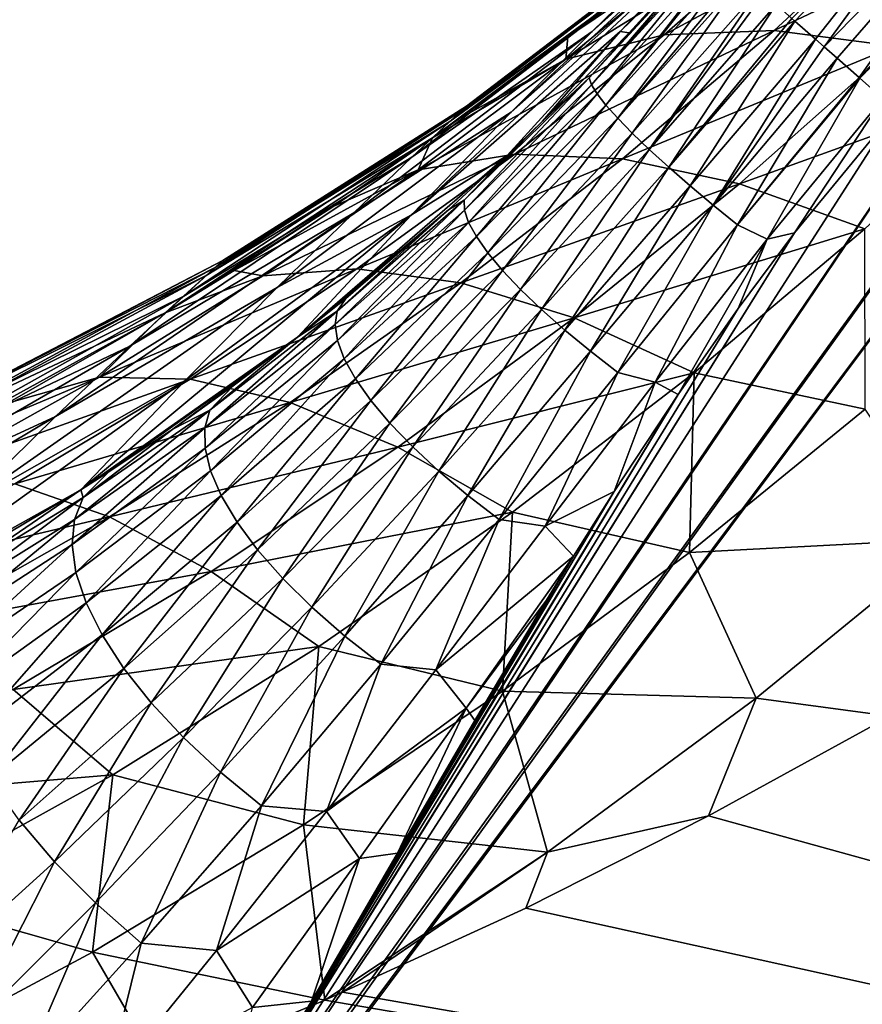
# Model space of a CAD drawing. Header units: metres. Extents: x -90 to 304, y -90 to 74.
# Tile 84 of 256: x -18.41 to -13.34, y 12.18 to 18.11. Entities that reach past the tile are written whole.
import ezdxf

# ---------------------------------------------------------------- set-up
doc = ezdxf.new("R2010")
doc.units = ezdxf.units.M
doc.layers.add('solid_21662050_350', color=7, linetype='CONTINUOUS')

msp = doc.modelspace()

# ---------------------------------------------------------------- linework, layer by layer
at = {"layer": 'solid_21662050_350'}
for points in [[(-19.268469, 8.17425, -22.5), (-18.604233, 9.089856, -22.5), (-10.361997, 20.102474, -22.5)], [(-10.246413, 5.728846, -22.5), (-19.268469, 8.17425, -22.5), (-10.361997, 20.102474, -22.5)], [(-18.604233, 9.089856, -22.5), (-11.085687, 19.540852, -22.5), (-10.361997, 20.102474, -22.5)], [(-18.604233, 9.089856, -22.5), (-18.146162, 9.766999, -22.5), (-11.085687, 19.540852, -22.5)], [(-18.146162, 9.766999, -22.5), (-12.28031, 18.467085, -22.5), (-11.085687, 19.540852, -22.5)], [(-14.962781, 18.035757, -10.209469), (-13.351888, 19.517658, -7.111679), (-13.709026, 19.16132, -10.664798)], [(-14.962781, 18.035757, -10.209469), (-14.605351, 18.384077, -6.678122), (-13.351888, 19.517658, -7.111679)], [(-13.742507, 18.09811, -22.263115), (-13.760638, 18.114073, -22.247314), (-12.483514, 19.425463, -22.247913)], [(-13.619419, 17.989752, -22.354221), (-13.742507, 18.09811, -22.263115), (-12.483514, 19.425463, -22.247913)], [(-13.566426, 17.9431, -22.385645), (-13.619419, 17.989752, -22.354221), (-12.483514, 19.425463, -22.247913)], [(-12.3067, 19.235313, -22.386408), (-13.566426, 17.9431, -22.385645), (-12.483514, 19.425463, -22.247913)], [(-13.488745, 17.874714, -22.42415), (-13.566426, 17.9431, -22.385645), (-12.3067, 19.235313, -22.386408)], [(-13.355664, 17.757557, -22.470976), (-13.488745, 17.874714, -22.42415), (-12.3067, 19.235313, -22.386408)], [(-12.114873, 19.029018, -22.471527), (-13.355664, 17.757557, -22.470976), (-12.3067, 19.235313, -22.386408)], [(-15.450736, 17.548962, -13.67552), (-13.709026, 19.16132, -10.664798), (-14.197833, 18.662148, -14.140427)], [(-15.450736, 17.548962, -13.67552), (-14.962781, 18.035757, -10.209469), (-13.709026, 19.16132, -10.664798)], [(-13.352519, 17.754789, -22.471806), (-13.355664, 17.757557, -22.470976), (-12.114873, 19.029018, -22.471527)], [(-13.212932, 17.631905, -22.496426), (-13.352519, 17.754789, -22.471806), (-12.114873, 19.029018, -22.471527)], [(-14.794068, 18.034233, -17.533648), (-13.976111, 18.87122, -17.704971), (-14.261146, 18.55467, -21)], [(-14.794068, 18.034233, -17.533648), (-14.197833, 18.662148, -14.140427), (-13.976111, 18.87122, -17.704971)], [(-13.008759, 18.835724, 7.591557), (-13.682884, 18.756523, 6.589083), (-14.530418, 18.015104, 7.540387)], [(-13.867091, 18.041433, 8.560758), (-13.008759, 18.835724, 7.591557), (-14.530418, 18.015104, 7.540387)], [(-12.267442, 18.797756, 8.547945), (-13.008759, 18.835724, 7.591557), (-13.867091, 18.041433, 8.560758)], [(-13.141312, 17.947651, 9.533537), (-12.267442, 18.797756, 8.547945), (-13.867091, 18.041433, 8.560758)], [(-13.682884, 18.756523, 6.589083), (-14.280449, 18.561258, 5.554453), (-15.122074, 17.869034, 6.486605)], [(-14.530418, 18.015104, 7.540387), (-13.682884, 18.756523, 6.589083), (-15.122074, 17.869034, 6.486605)], [(-16.050703, 16.931465, -17.062399), (-14.197833, 18.662148, -14.140427), (-14.794068, 18.034233, -17.533648)], [(-16.050703, 16.931465, -17.062399), (-15.450736, 17.548962, -13.67552), (-14.197833, 18.662148, -14.140427)], [(-15.755175, 17.552849, 2.471931), (-14.437166, 18.545696, 4.095213), (-14.336348, 18.641827, 0.499006)], [(-15.720367, 17.585238, -0.783346), (-15.755175, 17.552849, 2.471931), (-14.336348, 18.641827, 0.499006)], [(-15.720367, 17.585238, -0.783346), (-14.336348, 18.641827, 0.499006), (-14.393383, 18.587486, -3.100742)], [(-15.819392, 17.492926, -4.033982), (-14.393383, 18.587486, -3.100742), (-14.605351, 18.384077, -6.678122)], [(-15.819392, 17.492926, -4.033982), (-15.720367, 17.585238, -0.783346), (-14.393383, 18.587486, -3.100742)], [(-15.122074, 17.869034, 6.486605), (-14.280449, 18.561258, 5.554453), (-15.109307, 18.002071, 4.854836)], [(-14.280449, 18.561258, 5.554453), (-14.467103, 18.520588, 4.130107), (-15.109307, 18.002071, 4.854836)], [(-15.755175, 17.552849, 2.471931), (-14.467103, 18.520588, 4.130107), (-14.437166, 18.545696, 4.095213)], [(-15.755175, 17.552849, 2.471931), (-15.109307, 18.002071, 4.854836), (-14.467103, 18.520588, 4.130107)], [(-14.981607, 17.75511, -21.144266), (-14.741548, 18.026978, -20.982033), (-14.261146, 18.55467, -21)], [(-14.981607, 17.75511, -21.144266), (-14.261146, 18.55467, -21), (-14.252343, 18.546942, -21.187082)], [(-14.967025, 17.714279, -21.334478), (-14.981607, 17.75511, -21.144266), (-14.252343, 18.546942, -21.187082)], [(-14.967025, 17.714279, -21.334478), (-14.252343, 18.546942, -21.187082), (-14.239088, 18.535273, -21.295387)], [(-14.967025, 17.714279, -21.334478), (-14.239088, 18.535273, -21.295387), (-14.226076, 18.523817, -21.371407)], [(-14.933133, 17.659781, -21.518711), (-14.967025, 17.714279, -21.334478), (-14.226076, 18.523817, -21.371407)], [(-14.933133, 17.659781, -21.518711), (-14.226076, 18.523817, -21.371407), (-14.182748, 18.485674, -21.549904)], [(-14.741548, 18.026978, -20.982033), (-14.794068, 18.034233, -17.533648), (-14.261146, 18.55467, -21)], [(-18.146162, 9.766999, -22.5), (-17.680391, 10.491413, -22.5), (-12.28031, 18.467085, -22.5)], [(-17.680391, 10.491413, -22.5), (-13.135256, 17.563522, -22.5), (-12.28031, 18.467085, -22.5)], [(-14.880462, 17.592468, -21.69408), (-14.933133, 17.659781, -21.518711), (-14.182748, 18.485674, -21.549904)], [(-14.880462, 17.592468, -21.69408), (-14.182748, 18.485674, -21.549904), (-14.17479, 18.478668, -21.576084)], [(-14.880462, 17.592468, -21.69408), (-14.17479, 18.478668, -21.576084), (-14.123019, 18.433092, -21.719841)], [(-16.048429, 17.277504, -7.261278), (-14.605351, 18.384077, -6.678122), (-14.962781, 18.035757, -10.209469)], [(-16.048429, 17.277504, -7.261278), (-15.819392, 17.492926, -4.033982), (-14.605351, 18.384077, -6.678122)], [(-14.809835, 17.513391, -21.857847), (-14.880462, 17.592468, -21.69408), (-14.123019, 18.433092, -21.719841)], [(-14.809835, 17.513391, -21.857847), (-14.123019, 18.433092, -21.719841), (-14.070732, 18.387062, -21.834667)], [(-14.809835, 17.513391, -21.857847), (-14.070732, 18.387062, -21.834667), (-14.047856, 18.366922, -21.878468)], [(-14.722359, 17.423792, -22.007446), (-14.809835, 17.513391, -21.857847), (-14.047856, 18.366922, -21.878468)], [(-14.722359, 17.423792, -22.007446), (-14.047856, 18.366922, -21.878468), (-13.958413, 18.288181, -22.023367)], [(-14.619399, 17.325068, -22.140537), (-14.722359, 17.423792, -22.007446), (-13.958413, 18.288181, -22.023367)], [(-14.619399, 17.325068, -22.140537), (-13.958413, 18.288181, -22.023367), (-13.930902, 18.263964, -22.061287)], [(-14.619399, 17.325068, -22.140537), (-13.930902, 18.263964, -22.061287), (-13.856115, 18.198126, -22.152233)], [(-14.502569, 17.218765, -22.255039), (-14.619399, 17.325068, -22.140537), (-13.856115, 18.198126, -22.152233)], [(-14.502569, 17.218765, -22.255039), (-13.856115, 18.198126, -22.152233), (-13.760638, 18.114073, -22.247314)], [(-14.502569, 17.218765, -22.255039), (-13.760638, 18.114073, -22.247314), (-13.742507, 18.09811, -22.263115)], [(-14.373696, 17.106548, -22.349161), (-14.502569, 17.218765, -22.255039), (-13.742507, 18.09811, -22.263115)], [(-14.373696, 17.106548, -22.349161), (-13.742507, 18.09811, -22.263115), (-13.619419, 17.989752, -22.354221)], [(-16.398991, 16.942467, -10.448578), (-14.962781, 18.035757, -10.209469), (-15.450736, 17.548962, -13.67552)], [(-16.398991, 16.942467, -10.448578), (-16.048429, 17.277504, -7.261278), (-14.962781, 18.035757, -10.209469)], [(-16.050703, 16.931465, -17.062399), (-14.794068, 18.034233, -17.533648), (-15.474945, 17.288727, -20.844763)], [(-15.262306, 17.494631, -20.896645), (-15.474945, 17.288727, -20.844763), (-14.794068, 18.034233, -17.533648)], [(-13.867091, 18.041433, 8.560758), (-14.530418, 18.015104, 7.540387), (-15.429625, 17.297155, 8.466834)], [(-14.781682, 17.268986, 9.504901), (-13.867091, 18.041433, 8.560758), (-15.429625, 17.297155, 8.466834)], [(-14.741548, 18.026978, -20.982033), (-15.262306, 17.494631, -20.896645), (-14.794068, 18.034233, -17.533648)], [(-14.981607, 17.75511, -21.144266), (-15.262306, 17.494631, -20.896645), (-14.741548, 18.026978, -20.982033)], [(-13.141312, 17.947651, 9.533537), (-13.867091, 18.041433, 8.560758), (-14.781682, 17.268986, 9.504901)], [(-14.530418, 18.015104, 7.540387), (-15.122074, 17.869034, 6.486605), (-16.010887, 17.20223, 7.393834)], [(-15.429625, 17.297155, 8.466834), (-14.530418, 18.015104, 7.540387), (-16.010887, 17.20223, 7.393834)], [(-15.924929, 17.39456, 5.715508), (-15.768667, 17.506824, 5.555604), (-15.109307, 18.002071, 4.854836)], [(-15.755175, 17.552849, 2.471931), (-15.924929, 17.39456, 5.715508), (-15.109307, 18.002071, 4.854836)], [(-15.122074, 17.869034, 6.486605), (-15.109307, 18.002071, 4.854836), (-15.768667, 17.506824, 5.555604)], [(-14.234795, 16.99017, -22.421429), (-14.373696, 17.106548, -22.349161), (-13.619419, 17.989752, -22.354221)], [(-14.234795, 16.99017, -22.421429), (-13.619419, 17.989752, -22.354221), (-13.566426, 17.9431, -22.385645)], [(-14.076065, 17.118113, 10.493611), (-13.141312, 17.947651, 9.533537), (-14.781682, 17.268986, 9.504901)], [(-14.234795, 16.99017, -22.421429), (-13.566426, 17.9431, -22.385645), (-13.488745, 17.874714, -22.42415)], [(-12.363164, 17.735064, 10.445209), (-13.141312, 17.947651, 9.533537), (-14.076065, 17.118113, 10.493611)], [(-16.010887, 17.20223, 7.393834), (-15.122074, 17.869034, 6.486605), (-15.924929, 17.39456, 5.715508)], [(-15.122074, 17.869034, 6.486605), (-15.768667, 17.506824, 5.555604), (-15.924929, 17.39456, 5.715508)], [(-14.088039, 16.87145, -22.470713), (-14.234795, 16.99017, -22.421429), (-13.488745, 17.874714, -22.42415)], [(-14.088039, 16.87145, -22.470713), (-13.488745, 17.874714, -22.42415), (-13.355664, 17.757557, -22.470976)], [(-14.981607, 17.75511, -21.144266), (-15.734197, 17.019686, -20.986191), (-15.262306, 17.494631, -20.896645)], [(-15.732061, 16.959595, -21.193981), (-15.734197, 17.019686, -20.986191), (-14.981607, 17.75511, -21.144266)], [(-14.967025, 17.714279, -21.334478), (-15.732061, 16.959595, -21.193981), (-14.981607, 17.75511, -21.144266)], [(-14.088039, 16.87145, -22.470713), (-13.355664, 17.757557, -22.470976), (-13.352519, 17.754789, -22.471806)], [(-13.909573, 16.784966, -22.496305), (-14.088039, 16.87145, -22.470713), (-13.352519, 17.754789, -22.471806)], [(-13.322577, 16.846632, 11.419225), (-12.363164, 17.735064, 10.445209), (-14.076065, 17.118113, 10.493611)], [(-13.909573, 16.784966, -22.496305), (-13.352519, 17.754789, -22.471806), (-13.212932, 17.631905, -22.496426)], [(-15.707261, 16.885962, -21.395863), (-15.732061, 16.959595, -21.193981), (-14.967025, 17.714279, -21.334478)], [(-14.933133, 17.659781, -21.518711), (-15.707261, 16.885962, -21.395863), (-14.967025, 17.714279, -21.334478)], [(-15.660184, 16.799936, -21.588673), (-15.707261, 16.885962, -21.395863), (-14.933133, 17.659781, -21.518711)], [(-14.880462, 17.592468, -21.69408), (-15.660184, 16.799936, -21.588673), (-14.933133, 17.659781, -21.518711)], [(-13.909573, 16.784966, -22.496305), (-13.212932, 17.631905, -22.496426), (-13.744978, 16.823101, -22.5)], [(-13.212932, 17.631905, -22.496426), (-13.135256, 17.563522, -22.5), (-13.744978, 16.823101, -22.5)], [(-17.680391, 10.491413, -22.5), (-13.744978, 16.823101, -22.5), (-13.135256, 17.563522, -22.5)], [(-17.286152, 16.565796, 3.934713), (-15.924929, 17.39456, 5.715508), (-15.755175, 17.552849, 2.471931)], [(-17.186913, 16.656109, 0.615195), (-17.286152, 16.565796, 3.934713), (-15.755175, 17.552849, 2.471931)], [(-17.232656, 16.614538, -2.708009), (-15.720367, 17.585238, -0.783346), (-15.819392, 17.492926, -4.033982)], [(-17.232656, 16.614538, -2.708009), (-17.186913, 16.656109, 0.615195), (-15.720367, 17.585238, -0.783346)], [(-17.186913, 16.656109, 0.615195), (-15.755175, 17.552849, 2.471931), (-15.720367, 17.585238, -0.783346)], [(-16.858927, 16.492714, -13.582425), (-15.450736, 17.548962, -13.67552), (-16.050703, 16.931465, -17.062399)], [(-16.858927, 16.492714, -13.582425), (-16.398991, 16.942467, -10.448578), (-15.450736, 17.548962, -13.67552)], [(-15.591565, 16.702869, -21.7694), (-15.660184, 16.799936, -21.588673), (-14.880462, 17.592468, -21.69408)], [(-14.809835, 17.513391, -21.857847), (-15.591565, 16.702869, -21.7694), (-14.880462, 17.592468, -21.69408)], [(-17.421492, 16.441822, -6.015066), (-15.819392, 17.492926, -4.033982), (-16.048429, 17.277504, -7.261278)], [(-17.421492, 16.441822, -6.015066), (-17.232656, 16.614538, -2.708009), (-15.819392, 17.492926, -4.033982)], [(-15.734197, 17.019686, -20.986191), (-15.474945, 17.288727, -20.844763), (-15.262306, 17.494631, -20.896645)], [(-15.50248, 16.596275, -21.935215), (-15.591565, 16.702869, -21.7694), (-14.809835, 17.513391, -21.857847)], [(-14.722359, 17.423792, -22.007446), (-15.50248, 16.596275, -21.935215), (-14.809835, 17.513391, -21.857847)], [(-17.533274, 16.340895, 7.239991), (-16.519085, 16.984362, 6.304046), (-15.924929, 17.39456, 5.715508)], [(-17.286152, 16.565796, 3.934713), (-17.533274, 16.340895, 7.239991), (-15.924929, 17.39456, 5.715508)], [(-16.010887, 17.20223, 7.393834), (-15.924929, 17.39456, 5.715508), (-16.519085, 16.984362, 6.304046)], [(-15.39432, 16.481823, -22.083521), (-15.50248, 16.596275, -21.935215), (-14.722359, 17.423792, -22.007446)], [(-14.619399, 17.325068, -22.140537), (-15.39432, 16.481823, -22.083521), (-14.722359, 17.423792, -22.007446)], [(-15.26878, 16.361303, -22.212002), (-15.39432, 16.481823, -22.083521), (-14.619399, 17.325068, -22.140537)], [(-14.502569, 17.218765, -22.255039), (-15.26878, 16.361303, -22.212002), (-14.619399, 17.325068, -22.140537)], [(-17.745815, 16.140881, -9.28771), (-16.048429, 17.277504, -7.261278), (-16.398991, 16.942467, -10.448578)], [(-17.745815, 16.140881, -9.28771), (-17.421492, 16.441822, -6.015066), (-16.048429, 17.277504, -7.261278)], [(-15.429625, 17.297155, 8.466834), (-16.010887, 17.20223, 7.393834), (-16.946552, 16.563091, 8.272211)], [(-16.380646, 16.605135, 9.364482), (-15.429625, 17.297155, 8.466834), (-16.946552, 16.563091, 8.272211)], [(-16.737806, 16.194487, -20.373011), (-15.474945, 17.288727, -20.844763), (-15.828518, 16.960588, -20.739145)], [(-16.737806, 16.194487, -20.373011), (-16.050703, 16.931465, -17.062399), (-15.474945, 17.288727, -20.844763)], [(-14.781682, 17.268986, 9.504901), (-15.429625, 17.297155, 8.466834), (-16.380646, 16.605135, 9.364482)], [(-15.753124, 16.521048, 10.420047), (-14.781682, 17.268986, 9.504901), (-16.380646, 16.605135, 9.364482)], [(-15.734197, 17.019686, -20.986191), (-15.828518, 16.960588, -20.739145), (-15.474945, 17.288727, -20.844763)], [(-14.076065, 17.118113, 10.493611), (-14.781682, 17.268986, 9.504901), (-15.753124, 16.521048, 10.420047)], [(-16.010887, 17.20223, 7.393834), (-16.519085, 16.984362, 6.304046), (-17.11858, 16.595758, 6.867186)], [(-16.946552, 16.563091, 8.272211), (-16.010887, 17.20223, 7.393834), (-17.11858, 16.595758, 6.867186)], [(-15.127822, 16.236603, -22.318647), (-15.26878, 16.361303, -22.212002), (-14.502569, 17.218765, -22.255039)], [(-14.373696, 17.106548, -22.349161), (-15.127822, 16.236603, -22.318647), (-14.502569, 17.218765, -22.255039)], [(-15.072707, 16.311995, 11.42424), (-14.076065, 17.118113, 10.493611), (-15.753124, 16.521048, 10.420047)], [(-14.973652, 16.109669, -22.401787), (-15.127822, 16.236603, -22.318647), (-14.373696, 17.106548, -22.349161)], [(-13.322577, 16.846632, 11.419225), (-14.076065, 17.118113, 10.493611), (-15.072707, 16.311995, 11.42424)], [(-14.234795, 16.99017, -22.421429), (-14.973652, 16.109669, -22.401787), (-14.373696, 17.106548, -22.349161)], [(-16.510807, 16.270075, -20.969507), (-16.49806, 16.352051, -20.734844), (-15.734197, 17.019686, -20.986191)], [(-15.732061, 16.959595, -21.193981), (-16.510807, 16.270075, -20.969507), (-15.734197, 17.019686, -20.986191)], [(-15.734197, 17.019686, -20.986191), (-16.49806, 16.352051, -20.734844), (-15.828518, 16.960588, -20.739145)], [(-17.533274, 16.340895, 7.239991), (-17.11858, 16.595758, 6.867186), (-16.519085, 16.984362, 6.304046)], [(-16.446497, 16.428127, -20.50363), (-16.737806, 16.194487, -20.373011), (-15.828518, 16.960588, -20.739145)], [(-16.496582, 16.173624, -21.198515), (-16.510807, 16.270075, -20.969507), (-15.732061, 16.959595, -21.193981)], [(-16.49806, 16.352051, -20.734844), (-16.446497, 16.428127, -20.50363), (-15.828518, 16.960588, -20.739145)], [(-15.707261, 16.885962, -21.395863), (-16.496582, 16.173624, -21.198515), (-15.732061, 16.959595, -21.193981)], [(-14.808681, 15.982491, -22.460121), (-14.973652, 16.109669, -22.401787), (-14.234795, 16.99017, -22.421429)], [(-14.088039, 16.87145, -22.470713), (-14.808681, 15.982491, -22.460121), (-14.234795, 16.99017, -22.421429)], [(-18.193329, 15.716348, -12.510774), (-16.398991, 16.942467, -10.448578), (-16.858927, 16.492714, -13.582425)], [(-18.193329, 15.716348, -12.510774), (-17.745815, 16.140881, -9.28771), (-16.398991, 16.942467, -10.448578)], [(-18.042265, 15.274748, -19.664635), (-16.050703, 16.931465, -17.062399), (-16.737806, 16.194487, -20.373011)], [(-18.042265, 15.274748, -19.664635), (-17.413687, 15.933942, -16.653038), (-16.050703, 16.931465, -17.062399)], [(-17.413687, 15.933942, -16.653038), (-16.858927, 16.492714, -13.582425), (-16.050703, 16.931465, -17.062399)], [(-16.455603, 16.064207, -21.418282), (-16.496582, 16.173624, -21.198515), (-15.707261, 16.885962, -21.395863)], [(-15.660184, 16.799936, -21.588673), (-16.455603, 16.064207, -21.418282), (-15.707261, 16.885962, -21.395863)], [(-14.34885, 15.980883, 12.363105), (-13.322577, 16.846632, 11.419225), (-15.072707, 16.311995, 11.42424)], [(-14.584539, 15.923293, -22.493132), (-14.808681, 15.982491, -22.460121), (-14.088039, 16.87145, -22.470713)], [(-13.909573, 16.784966, -22.496305), (-14.584539, 15.923293, -22.493132), (-14.088039, 16.87145, -22.470713)], [(-13.32027, 15.761127, 12.98847), (-13.322577, 16.846632, 11.419225), (-14.34885, 15.980883, 12.363105)], [(-17.680391, 10.491413, -22.5), (-17.245291, 11.197141, -22.5), (-13.744978, 16.823101, -22.5)], [(-17.245291, 11.197141, -22.5), (-14.084511, 16.368166, -22.5), (-13.744978, 16.823101, -22.5)], [(-16.388514, 15.943536, -21.625374), (-16.455603, 16.064207, -21.418282), (-15.660184, 16.799936, -21.588673)], [(-15.591565, 16.702869, -21.7694), (-16.388514, 15.943536, -21.625374), (-15.660184, 16.799936, -21.588673)], [(-13.909573, 16.784966, -22.496305), (-14.446689, 15.849905, -22.5), (-14.584539, 15.923293, -22.493132)], [(-13.909573, 16.784966, -22.496305), (-14.084511, 16.368166, -22.5), (-14.446689, 15.849905, -22.5)], [(-13.909573, 16.784966, -22.496305), (-13.744978, 16.823101, -22.5), (-14.084511, 16.368166, -22.5)], [(-16.296364, 15.813498, -21.816547), (-16.388514, 15.943536, -21.625374), (-15.591565, 16.702869, -21.7694)], [(-15.50248, 16.596275, -21.935215), (-16.296364, 15.813498, -21.816547), (-15.591565, 16.702869, -21.7694)], [(-18.882132, 15.721479, -4.761772), (-17.232656, 16.614538, -2.708009), (-17.421492, 16.441822, -6.015066)], [(-18.882132, 15.721479, -4.761772), (-18.741186, 15.846844, -1.408118), (-17.232656, 16.614538, -2.708009)], [(-18.753719, 15.835736, 1.953857), (-17.286152, 16.565796, 3.934713), (-17.186913, 16.656109, 0.615195)], [(-18.741186, 15.846844, -1.408118), (-18.753719, 15.835736, 1.953857), (-17.186913, 16.656109, 0.615195)], [(-18.741186, 15.846844, -1.408118), (-17.186913, 16.656109, 0.615195), (-17.232656, 16.614538, -2.708009)], [(-16.380646, 16.605135, 9.364482), (-16.946552, 16.563091, 8.272211), (-17.928728, 15.954329, 9.11726)], [(-17.383722, 15.942017, 10.228836), (-16.380646, 16.605135, 9.364482), (-17.928728, 15.954329, 9.11726)], [(-15.753124, 16.521048, 10.420047), (-16.380646, 16.605135, 9.364482), (-17.383722, 15.942017, 10.228836)], [(-18.919191, 15.68835, 5.304358), (-17.533274, 16.340895, 7.239991), (-17.286152, 16.565796, 3.934713)], [(-18.753719, 15.835736, 1.953857), (-18.919191, 15.68835, 5.304358), (-17.286152, 16.565796, 3.934713)], [(-17.928728, 15.954329, 9.11726), (-16.946552, 16.563091, 8.272211), (-17.533274, 16.340895, 7.239991)], [(-16.946552, 16.563091, 8.272211), (-17.11858, 16.595758, 6.867186), (-17.533274, 16.340895, 7.239991)], [(-16.180593, 15.676128, -21.988815), (-16.296364, 15.813498, -21.816547), (-15.50248, 16.596275, -21.935215)], [(-15.39432, 16.481823, -22.083521), (-16.180593, 15.676128, -21.988815), (-15.50248, 16.596275, -21.935215)], [(-18.748466, 15.173898, -15.672973), (-16.858927, 16.492714, -13.582425), (-17.413687, 15.933942, -16.653038)], [(-18.748466, 15.173898, -15.672973), (-18.193329, 15.716348, -12.510774), (-16.858927, 16.492714, -13.582425)], [(-16.782207, 15.800835, 11.301698), (-15.753124, 16.521048, 10.420047), (-17.383722, 15.942017, 10.228836)], [(-15.072707, 16.311995, 11.42424), (-15.753124, 16.521048, 10.420047), (-16.782207, 15.800835, 11.301698)], [(-16.043015, 15.533575, -22.139479), (-16.180593, 15.676128, -21.988815), (-15.39432, 16.481823, -22.083521)], [(-15.26878, 16.361303, -22.212002), (-16.043015, 15.533575, -22.139479), (-15.39432, 16.481823, -22.083521)], [(-19.170555, 15.461762, -8.088171), (-17.421492, 16.441822, -6.015066), (-17.745815, 16.140881, -9.28771)], [(-19.170555, 15.461762, -8.088171), (-18.882132, 15.721479, -4.761772), (-17.421492, 16.441822, -6.015066)], [(-16.49806, 16.352051, -20.734844), (-16.737806, 16.194487, -20.373011), (-16.446497, 16.428127, -20.50363)], [(-17.245291, 11.197141, -22.5), (-14.446689, 15.849905, -22.5), (-14.084511, 16.368166, -22.5)], [(-19.240946, 15.401699, 8.637648), (-18.483494, 15.797223, 8.044049), (-17.533274, 16.340895, 7.239991)], [(-18.919191, 15.68835, 5.304358), (-19.240946, 15.401699, 8.637648), (-17.533274, 16.340895, 7.239991)], [(-17.928728, 15.954329, 9.11726), (-17.533274, 16.340895, 7.239991), (-18.483494, 15.797223, 8.044049)], [(-17.295082, 15.6497, -20.680006), (-17.264217, 15.755995, -20.411522), (-16.49806, 16.352051, -20.734844)], [(-16.510807, 16.270075, -20.969507), (-17.295082, 15.6497, -20.680006), (-16.49806, 16.352051, -20.734844)], [(-16.49806, 16.352051, -20.734844), (-17.264217, 15.755995, -20.411522), (-16.737806, 16.194487, -20.373011)], [(-16.132542, 15.532745, 12.320936), (-15.072707, 16.311995, 11.42424), (-16.782207, 15.800835, 11.301698)], [(-14.34885, 15.980883, 12.363105), (-15.072707, 16.311995, 11.42424), (-16.132542, 15.532745, 12.320936)], [(-15.88578, 15.388068, -22.266186), (-16.043015, 15.533575, -22.139479), (-15.26878, 16.361303, -22.212002)], [(-15.127822, 16.236603, -22.318647), (-15.88578, 15.388068, -22.266186), (-15.26878, 16.361303, -22.212002)], [(-17.293947, 15.52704, -20.943233), (-17.295082, 15.6497, -20.680006), (-16.510807, 16.270075, -20.969507)], [(-16.496582, 16.173624, -21.198515), (-17.293947, 15.52704, -20.943233), (-16.510807, 16.270075, -20.969507)], [(-17.87207, 15.383587, -19.766909), (-18.042265, 15.274748, -19.664635), (-16.737806, 16.194487, -20.373011)], [(-17.488272, 15.641004, -19.987455), (-17.87207, 15.383587, -19.766909), (-16.737806, 16.194487, -20.373011)], [(-17.488272, 15.641004, -19.987455), (-16.737806, 16.194487, -20.373011), (-17.123915, 15.901217, -20.18285)], [(-17.264217, 15.755995, -20.411522), (-17.123915, 15.901217, -20.18285), (-16.737806, 16.194487, -20.373011)], [(-15.711349, 15.241885, -22.366949), (-15.88578, 15.388068, -22.266186), (-15.127822, 16.236603, -22.318647)], [(-14.973652, 16.109669, -22.401787), (-15.711349, 15.241885, -22.366949), (-15.127822, 16.236603, -22.318647)], [(-19.594772, 15.071736, -11.37107), (-17.745815, 16.140881, -9.28771), (-18.193329, 15.716348, -12.510774)], [(-19.594772, 15.071736, -11.37107), (-19.170555, 15.461762, -8.088171), (-17.745815, 16.140881, -9.28771)], [(-17.260832, 15.389935, -21.197084), (-17.293947, 15.52704, -20.943233), (-16.496582, 16.173624, -21.198515)], [(-16.455603, 16.064207, -21.418282), (-17.260832, 15.389935, -21.197084), (-16.496582, 16.173624, -21.198515)], [(-15.52245, 15.097313, -22.440195), (-15.711349, 15.241885, -22.366949), (-14.973652, 16.109669, -22.401787)], [(-14.808681, 15.982491, -22.460121), (-15.52245, 15.097313, -22.440195), (-14.973652, 16.109669, -22.401787)], [(-17.196255, 15.240528, -21.43759), (-17.260832, 15.389935, -21.197084), (-16.455603, 16.064207, -21.418282)], [(-16.388514, 15.943536, -21.625374), (-17.196255, 15.240528, -21.43759), (-16.455603, 16.064207, -21.418282)], [(-17.928728, 15.954329, 9.11726), (-18.483494, 15.797223, 8.044049), (-19.240946, 15.401699, 8.637648)], [(-18.956985, 15.379219, 9.923968), (-17.928728, 15.954329, 9.11726), (-19.240946, 15.401699, 8.637648)], [(-17.383722, 15.942017, 10.228836), (-17.928728, 15.954329, 9.11726), (-18.956985, 15.379219, 9.923968)], [(-15.443754, 15.141474, 13.272389), (-14.34885, 15.980883, 12.363105), (-16.132542, 15.532745, 12.320936)], [(-15.24654, 15.055995, -22.485914), (-15.52245, 15.097313, -22.440195), (-14.808681, 15.982491, -22.460121)], [(-14.377967, 14.89894, 13.871553), (-14.34885, 15.980883, 12.363105), (-15.443754, 15.141474, 13.272389)], [(-14.584539, 15.923293, -22.493132), (-15.24654, 15.055995, -22.485914), (-14.808681, 15.982491, -22.460121)], [(-14.377967, 14.89894, 13.871553), (-13.32027, 15.761127, 12.98847), (-14.34885, 15.980883, 12.363105)], [(-19.385962, 14.522532, -18.781357), (-17.413687, 15.933942, -16.653038), (-18.042265, 15.274748, -19.664635)], [(-19.385962, 14.522532, -18.781357), (-18.748466, 15.173898, -15.672973), (-17.413687, 15.933942, -16.653038)], [(-18.439091, 15.311394, 11.05484), (-17.383722, 15.942017, 10.228836), (-18.956985, 15.379219, 9.923968)], [(-16.782207, 15.800835, 11.301698), (-17.383722, 15.942017, 10.228836), (-18.439091, 15.311394, 11.05484)], [(-17.264217, 15.755995, -20.411522), (-17.488272, 15.641004, -19.987455), (-17.123915, 15.901217, -20.18285)], [(-17.101227, 15.081157, -21.660984), (-17.196255, 15.240528, -21.43759), (-16.388514, 15.943536, -21.625374)], [(-16.296364, 15.813498, -21.816547), (-17.101227, 15.081157, -21.660984), (-16.388514, 15.943536, -21.625374)], [(-14.584539, 15.923293, -22.493132), (-14.83098, 15.26511, -22.5), (-15.24654, 15.055995, -22.485914)], [(-14.584539, 15.923293, -22.493132), (-14.446689, 15.849905, -22.5), (-14.83098, 15.26511, -22.5)], [(-14.446689, 15.849905, -22.5), (-17.245291, 11.197141, -22.5), (-16.652521, 12.196624, -22.5)], [(-16.652521, 12.196624, -22.5), (-14.83098, 15.26511, -22.5), (-14.446689, 15.849905, -22.5)], [(-17.86981, 15.112247, 12.144771), (-16.782207, 15.800835, 11.301698), (-18.439091, 15.311394, 11.05484)], [(-16.132542, 15.532745, 12.320936), (-16.782207, 15.800835, 11.301698), (-17.86981, 15.112247, 12.144771)], [(-16.977232, 14.914315, -21.863775), (-17.101227, 15.081157, -21.660984), (-16.296364, 15.813498, -21.816547)], [(-16.180593, 15.676128, -21.988815), (-16.977232, 14.914315, -21.863775), (-16.296364, 15.813498, -21.816547)], [(-20.138901, 14.556712, -14.59802), (-18.193329, 15.716348, -12.510774), (-18.748466, 15.173898, -15.672973)], [(-20.138901, 14.556712, -14.59802), (-19.594772, 15.071736, -11.37107), (-18.193329, 15.716348, -12.510774)], [(-18.078979, 15.0979, -20.342495), (-18.026751, 15.230157, -20.034903), (-17.264217, 15.755995, -20.411522)], [(-17.295082, 15.6497, -20.680006), (-18.078979, 15.0979, -20.342495), (-17.264217, 15.755995, -20.411522)], [(-17.264217, 15.755995, -20.411522), (-18.026751, 15.230157, -20.034903), (-17.488272, 15.641004, -19.987455)], [(-12.802723, 14.980058, 13.986437), (-13.32027, 15.761127, 12.98847), (-14.377967, 14.89894, 13.871553)], [(-16.826212, 14.742613, -22.042789), (-16.977232, 14.914315, -21.863775), (-16.180593, 15.676128, -21.988815)], [(-16.043015, 15.533575, -22.139479), (-16.826212, 14.742613, -22.042789), (-16.180593, 15.676128, -21.988815)], [(-18.093712, 14.946475, -20.645294), (-18.078979, 15.0979, -20.342495), (-17.295082, 15.6497, -20.680006)], [(-17.293947, 15.52704, -20.943233), (-18.093712, 14.946475, -20.645294), (-17.295082, 15.6497, -20.680006)], [(-18.026751, 15.230157, -20.034903), (-17.87207, 15.383587, -19.766909), (-17.488272, 15.641004, -19.987455)], [(-17.257055, 14.784548, 13.178613), (-16.132542, 15.532745, 12.320936), (-17.86981, 15.112247, 12.144771)], [(-15.443754, 15.141474, 13.272389), (-16.132542, 15.532745, 12.320936), (-17.257055, 14.784548, 13.178613)], [(-16.650528, 14.568736, -22.195229), (-16.826212, 14.742613, -22.042789), (-16.043015, 15.533575, -22.139479)], [(-15.88578, 15.388068, -22.266186), (-16.650528, 14.568736, -22.195229), (-16.043015, 15.533575, -22.139479)], [(-18.070717, 14.778252, -20.93856), (-18.093712, 14.946475, -20.645294), (-17.293947, 15.52704, -20.943233)], [(-17.260832, 15.389935, -21.197084), (-18.070717, 14.778252, -20.93856), (-17.293947, 15.52704, -20.943233)], [(-18.010353, 14.59586, -21.217707), (-18.070717, 14.778252, -20.93856), (-17.260832, 15.389935, -21.197084)], [(-18.026751, 15.230157, -20.034903), (-18.042265, 15.274748, -19.664635), (-17.87207, 15.383587, -19.766909)], [(-17.196255, 15.240528, -21.43759), (-18.010353, 14.59586, -21.217707), (-17.260832, 15.389935, -21.197084)], [(-16.45293, 14.395404, -22.318703), (-16.650528, 14.568736, -22.195229), (-15.88578, 15.388068, -22.266186)], [(-15.711349, 15.241885, -22.366949), (-16.45293, 14.395404, -22.318703), (-15.88578, 15.388068, -22.266186)], [(-17.86981, 15.112247, 12.144771), (-18.439091, 15.311394, 11.05484), (-19.546968, 14.71771, 11.836387)], [(-19.385962, 14.522532, -18.781357), (-18.042265, 15.274748, -19.664635), (-18.709076, 14.878389, -19.241522)], [(-18.782331, 14.770202, -19.620684), (-18.709076, 14.878389, -19.241522), (-18.042265, 15.274748, -19.664635)], [(-18.026751, 15.230157, -20.034903), (-18.782331, 14.770202, -19.620684), (-18.042265, 15.274748, -19.664635)], [(-17.913565, 14.402156, -21.478367), (-18.010353, 14.59586, -21.217707), (-17.196255, 15.240528, -21.43759)], [(-17.101227, 15.081157, -21.660984), (-17.913565, 14.402156, -21.478367), (-17.196255, 15.240528, -21.43759)], [(-16.652521, 12.196624, -22.5), (-15.074893, 14.877112, -22.5), (-14.83098, 15.26511, -22.5)], [(-16.236509, 14.22533, -22.411285), (-16.45293, 14.395404, -22.318703), (-15.711349, 15.241885, -22.366949)], [(-15.52245, 15.097313, -22.440195), (-16.236509, 14.22533, -22.411285), (-15.711349, 15.241885, -22.366949)], [(-15.24654, 15.055995, -22.485914), (-14.83098, 15.26511, -22.5), (-15.074893, 14.877112, -22.5)], [(-18.858654, 14.611255, -19.971724), (-18.782331, 14.770202, -19.620684), (-18.026751, 15.230157, -20.034903)], [(-18.078979, 15.0979, -20.342495), (-18.858654, 14.611255, -19.971724), (-18.026751, 15.230157, -20.034903)], [(-16.609339, 14.332848, 14.142002), (-15.443754, 15.141474, 13.272389), (-17.257055, 14.784548, 13.178613)], [(-15.50395, 14.063219, 14.719488), (-15.443754, 15.141474, 13.272389), (-16.609339, 14.332848, 14.142002)], [(-15.50395, 14.063219, 14.719488), (-14.377967, 14.89894, 13.871553), (-15.443754, 15.141474, 13.272389)], [(-19.016941, 14.460147, 12.943117), (-17.86981, 15.112247, 12.144771), (-19.546968, 14.71771, 11.836387)], [(-17.257055, 14.784548, 13.178613), (-17.86981, 15.112247, 12.144771), (-19.016941, 14.460147, 12.943117)], [(-18.89171, 14.429442, -20.31838), (-18.858654, 14.611255, -19.971724), (-18.078979, 15.0979, -20.342495)], [(-18.093712, 14.946475, -20.645294), (-18.89171, 14.429442, -20.31838), (-18.078979, 15.0979, -20.342495)], [(-17.781868, 14.200168, -21.716463), (-17.913565, 14.402156, -21.478367), (-17.101227, 15.081157, -21.660984)], [(-16.977232, 14.914315, -21.863775), (-17.781868, 14.200168, -21.716463), (-17.101227, 15.081157, -21.660984)], [(-15.9041, 14.192404, -22.473804), (-16.236509, 14.22533, -22.411285), (-15.52245, 15.097313, -22.440195)], [(-15.24654, 15.055995, -22.485914), (-15.9041, 14.192404, -22.473804), (-15.52245, 15.097313, -22.440195)], [(-15.24654, 15.055995, -22.485914), (-15.074893, 14.877112, -22.5), (-15.9041, 14.192404, -22.473804)], [(-18.880983, 14.227607, -20.655228), (-18.89171, 14.429442, -20.31838), (-18.093712, 14.946475, -20.645294)], [(-18.070717, 14.778252, -20.93856), (-18.880983, 14.227607, -20.655228), (-18.093712, 14.946475, -20.645294)], [(-13.976213, 14.021551, 14.911754), (-12.802723, 14.980058, 13.986437), (-14.377967, 14.89894, 13.871553)], [(-13.976213, 14.021551, 14.911754), (-13.169164, 13.912548, 15.038784), (-12.802723, 14.980058, 13.986437)], [(-17.617321, 13.993055, -21.928268), (-17.781868, 14.200168, -21.716463), (-16.977232, 14.914315, -21.863775)], [(-16.826212, 14.742613, -22.042789), (-17.617321, 13.993055, -21.928268), (-16.977232, 14.914315, -21.863775)], [(-13.976213, 14.021551, 14.911754), (-14.377967, 14.89894, 13.871553), (-15.50395, 14.063219, 14.719488)], [(-16.652521, 12.196624, -22.5), (-15.238166, 14.611347, -22.5), (-15.074893, 14.877112, -22.5)], [(-15.722466, 13.960043, -22.498653), (-15.9041, 14.192404, -22.473804), (-15.074893, 14.877112, -22.5)], [(-15.722466, 13.960043, -22.498653), (-15.074893, 14.877112, -22.5), (-15.238166, 14.611347, -22.5)], [(-18.448009, 14.072653, 13.991109), (-17.257055, 14.784548, 13.178613), (-19.016941, 14.460147, 12.943117)], [(-18.826639, 14.008905, -20.976997), (-18.880983, 14.227607, -20.655228), (-18.070717, 14.778252, -20.93856)], [(-18.010353, 14.59586, -21.217707), (-18.826639, 14.008905, -20.976997), (-18.070717, 14.778252, -20.93856)], [(-16.609339, 14.332848, 14.142002), (-17.257055, 14.784548, 13.178613), (-18.448009, 14.072653, 13.991109)], [(-17.422499, 13.78406, -22.110474), (-17.617321, 13.993055, -21.928268), (-16.826212, 14.742613, -22.042789)], [(-16.650528, 14.568736, -22.195229), (-17.422499, 13.78406, -22.110474), (-16.826212, 14.742613, -22.042789)], [(-18.729528, 13.776762, -21.278656), (-18.826639, 14.008905, -20.976997), (-18.010353, 14.59586, -21.217707)], [(-17.913565, 14.402156, -21.478367), (-18.729528, 13.776762, -21.278656), (-18.010353, 14.59586, -21.217707)], [(-16.652521, 12.196624, -22.5), (-15.670315, 13.88775, -22.5), (-15.238166, 14.611347, -22.5)], [(-15.722466, 13.960043, -22.498653), (-15.238166, 14.611347, -22.5), (-15.670315, 13.88775, -22.5)], [(-17.200449, 13.57645, -22.260223), (-17.422499, 13.78406, -22.110474), (-16.650528, 14.568736, -22.195229)], [(-16.45293, 14.395404, -22.318703), (-17.200449, 13.57645, -22.260223), (-16.650528, 14.568736, -22.195229)], [(-18.591169, 13.534805, -21.555483), (-18.729528, 13.776762, -21.278656), (-17.913565, 14.402156, -21.478367)], [(-17.781868, 14.200168, -21.716463), (-18.591169, 13.534805, -21.555483), (-17.913565, 14.402156, -21.478367)], [(-16.954647, 13.373475, -22.375179), (-17.200449, 13.57645, -22.260223), (-16.45293, 14.395404, -22.318703)], [(-16.236509, 14.22533, -22.411285), (-16.954647, 13.373475, -22.375179), (-16.45293, 14.395404, -22.318703)], [(-17.848082, 13.560612, 14.965799), (-16.609339, 14.332848, 14.142002), (-18.448009, 14.072653, 13.991109)], [(-16.700682, 13.258614, 15.52743), (-16.609339, 14.332848, 14.142002), (-17.848082, 13.560612, 14.965799)], [(-16.700682, 13.258614, 15.52743), (-15.50395, 14.063219, 14.719488), (-16.609339, 14.332848, 14.142002)], [(-18.413729, 13.286822, -21.80315), (-18.591169, 13.534805, -21.555483), (-17.781868, 14.200168, -21.716463)], [(-17.617321, 13.993055, -21.928268), (-18.413729, 13.286822, -21.80315), (-17.781868, 14.200168, -21.716463)], [(-16.562712, 13.339658, -22.457132), (-16.954647, 13.373475, -22.375179), (-16.236509, 14.22533, -22.411285)], [(-15.9041, 14.192404, -22.473804), (-16.562712, 13.339658, -22.457132), (-16.236509, 14.22533, -22.411285)], [(-15.722466, 13.960043, -22.498653), (-16.562712, 13.339658, -22.457132), (-15.9041, 14.192404, -22.473804)], [(-17.848082, 13.560612, 14.965799), (-18.448009, 14.072653, 13.991109), (-19.707474, 13.403821, 14.750721)], [(-15.231307, 13.094069, 15.795686), (-15.50395, 14.063219, 14.719488), (-16.700682, 13.258614, 15.52743)], [(-15.231307, 13.094069, 15.795686), (-13.976213, 14.021551, 14.911754), (-15.50395, 14.063219, 14.719488)], [(-18.199982, 13.036692, -22.017778), (-18.413729, 13.286822, -21.80315), (-17.617321, 13.993055, -21.928268)], [(-17.422499, 13.78406, -22.110474), (-18.199982, 13.036692, -22.017778), (-17.617321, 13.993055, -21.928268)], [(-15.231307, 13.094069, 15.795686), (-14.262722, 13.31183, 15.598963), (-13.976213, 14.021551, 14.911754)], [(-13.976213, 14.021551, 14.911754), (-14.262722, 13.31183, 15.598963), (-13.169164, 13.912548, 15.038784)], [(-15.722466, 13.960043, -22.498653), (-16.363905, 13.055099, -22.494457), (-16.562712, 13.339658, -22.457132)], [(-15.722466, 13.960043, -22.498653), (-16.135805, 13.088051, -22.5), (-16.363905, 13.055099, -22.494457)], [(-15.722466, 13.960043, -22.498653), (-15.670315, 13.88775, -22.5), (-16.135805, 13.088051, -22.5)], [(-16.652521, 12.196624, -22.5), (-16.135805, 13.088051, -22.5), (-15.670315, 13.88775, -22.5)], [(-13.169164, 13.912548, 15.038784), (-14.262722, 13.31183, 15.598963), (0.000393, 9.368428, 19.276245)], [(-17.953272, 12.788327, -22.196016), (-18.199982, 13.036692, -22.017778), (-17.422499, 13.78406, -22.110474)], [(-17.200449, 13.57645, -22.260223), (-17.953272, 12.788327, -22.196016), (-17.422499, 13.78406, -22.110474)], [(-17.677458, 12.545614, -22.33507), (-17.953272, 12.788327, -22.196016), (-17.200449, 13.57645, -22.260223)], [(-16.954647, 13.373475, -22.375179), (-17.677458, 12.545614, -22.33507), (-17.200449, 13.57645, -22.260223)], [(-19.162937, 12.832051, 15.736106), (-17.848082, 13.560612, 14.965799), (-19.707474, 13.403821, 14.750721)], [(-17.97126, 12.491154, 16.289345), (-17.848082, 13.560612, 14.965799), (-19.162937, 12.832051, 15.736106)], [(-17.97126, 12.491154, 16.289345), (-16.700682, 13.258614, 15.52743), (-17.848082, 13.560612, 14.965799)], [(-17.224512, 12.502054, -22.437471), (-17.677458, 12.545614, -22.33507), (-16.954647, 13.373475, -22.375179)], [(-16.562712, 13.339658, -22.457132), (-17.224512, 12.502054, -22.437471), (-16.954647, 13.373475, -22.375179)], [(-16.363905, 13.055099, -22.494457), (-17.224512, 12.502054, -22.437471), (-16.562712, 13.339658, -22.457132)], [(-18.199982, 13.036692, -22.017778), (-18.981733, 12.327135, -21.922585), (-18.413729, 13.286822, -21.80315)], [(-14.262722, 13.31183, 15.598963), (-15.363215, 12.757539, 16.115849), (0.000393, 9.368428, 19.276245)], [(-15.231307, 13.094069, 15.795686), (-15.363215, 12.757539, 16.115849), (-14.262722, 13.31183, 15.598963)], [(-17.97126, 12.491154, 16.289345), (-16.573191, 12.203192, 16.632784), (-16.700682, 13.258614, 15.52743)], [(-15.231307, 13.094069, 15.795686), (-16.700682, 13.258614, 15.52743), (-16.573191, 12.203192, 16.632784)], [(-16.363905, 13.055099, -22.494457), (-17.007355, 12.159453, -22.488108), (-17.224512, 12.502054, -22.437471)], [(-16.363905, 13.055099, -22.494457), (-16.652521, 12.196624, -22.5), (-17.007355, 12.159453, -22.488108)], [(-16.363905, 13.055099, -22.494457), (-16.135805, 13.088051, -22.5), (-16.652521, 12.196624, -22.5)], [(-15.231307, 13.094069, 15.795686), (-16.573191, 12.203192, 16.632784), (-16.465361, 12.250352, 16.588806)], [(-15.231307, 13.094069, 15.795686), (-16.465361, 12.250352, 16.588806), (-15.363215, 12.757539, 16.115849)], [(-18.710924, 12.0322, -22.130468), (-18.981733, 12.327135, -21.922585), (-18.199982, 13.036692, -22.017778)], [(-17.953272, 12.788327, -22.196016), (-18.710924, 12.0322, -22.130468), (-18.199982, 13.036692, -22.017778)], [(-19.319054, 11.768562, 16.997883), (-17.97126, 12.491154, 16.289345), (-19.162937, 12.832051, 15.736106)], [(-18.405388, 11.743511, -22.294315), (-18.710924, 12.0322, -22.130468), (-17.953272, 12.788327, -22.196016)], [(-17.677458, 12.545614, -22.33507), (-18.405388, 11.743511, -22.294315), (-17.953272, 12.788327, -22.196016)], [(-15.363215, 12.757539, 16.115849), (-16.465361, 12.250352, 16.588806), (0.000393, 9.368428, 19.276245)], [(-17.890705, 11.681916, -22.416948), (-18.405388, 11.743511, -22.294315), (-17.677458, 12.545614, -22.33507)], [(-17.224512, 12.502054, -22.437471), (-17.890705, 11.681916, -22.416948), (-17.677458, 12.545614, -22.33507)], [(-19.319054, 11.768562, 16.997883), (-17.564249, 11.790408, 17.017712), (-17.97126, 12.491154, 16.289345)], [(-17.97126, 12.491154, 16.289345), (-17.564249, 11.790408, 17.017712), (-16.573191, 12.203192, 16.632784)], [(-17.007355, 12.159453, -22.488108), (-17.890705, 11.681916, -22.416948), (-17.224512, 12.502054, -22.437471)], [(-16.465361, 12.250352, 16.588806), (-16.573191, 12.203192, 16.632784), (0.000393, 9.368428, 19.276245)], [(-16.573191, 12.203192, 16.632784), (-17.564249, 11.790408, 17.017712), (0.000393, 9.368428, 19.276245)], [(-17.007355, 12.159453, -22.488108), (-16.652521, 12.196624, -22.5), (-17.245291, 11.197141, -22.5)]]:
    msp.add_3dface(points, dxfattribs=at)

doc.saveas('drawing.dxf')
